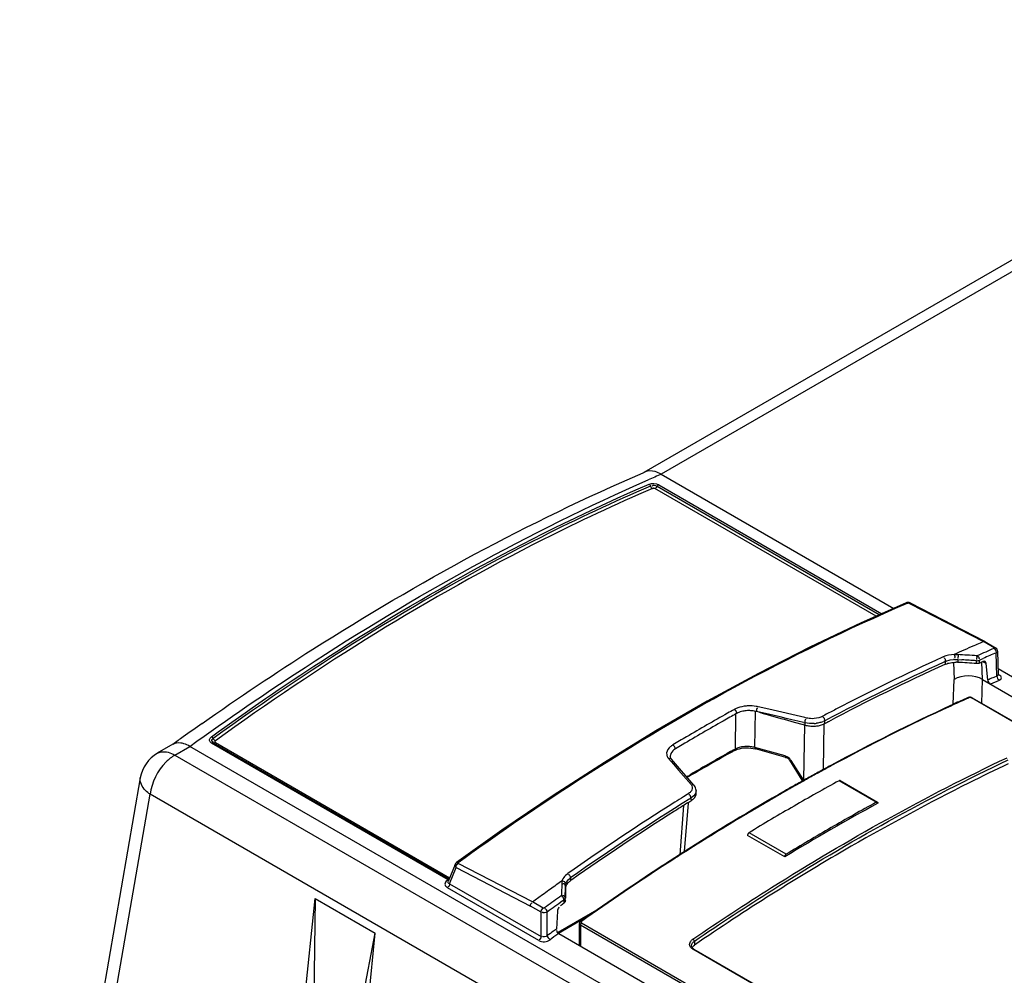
# Model space of a CAD drawing. Header units: inches. Extents: x 0 to 117, y 0 to 83.
# Tile 37 of 57: x 99.73 to 101.94, y 23.9 to 26.05. Entities that reach past the tile are written whole.
import ezdxf

# ---------------------------------------------------------------- set-up
doc = ezdxf.new("R2010")
doc.units = ezdxf.units.IN
doc.header["$LTSCALE"] = 6.431102
doc.header["$MEASUREMENT"] = 0
doc.layers.get('0').update_dxf_attribs({"linetype": 'CONTINUOUS'})

msp = doc.modelspace()

# ---------------------------------------------------------------- linework, layer by layer
at = {"color": 7, "linetype": 'CONTINUOUS'}
for p, q in [((102.8921, 26.0479), (101.1326, 25.032)), ((102.9315, 26.044), (101.172, 25.0281)), ((101.1312, 25.0315), (101.1326, 25.0321)), ((101.1326, 25.0321), (101.1345, 25.0329)), ((101.172, 25.0281), (101.6935, 24.727)), ((101.6537, 24.7093), (101.1577, 24.9957)), ((101.6611, 24.7127), (101.1625, 25.0005)), ((101.1662, 25.0042), (101.6668, 24.7151)), ((101.7221, 24.7379), (101.7246, 24.739)), ((101.7277, 24.7389), (101.7302, 24.7376)), ((101.7302, 24.7376), (101.8948, 24.6524)), ((101.898, 24.6525), (101.7309, 24.7389)), ((101.8948, 24.6524), (101.8875, 24.6493)), ((101.9186, 24.6387), (101.8948, 24.6524)), ((101.8981, 24.6524), (101.898, 24.6525)), ((101.8981, 24.6524), (101.9218, 24.6387)), ((101.9232, 24.6378), (101.9218, 24.6387)), ((101.8044, 24.6182), (101.8026, 24.6174)), ((101.8202, 24.6113), (101.8275, 24.6123)), ((101.829, 24.6236), (101.8376, 24.6234)), ((101.8371, 24.6122), (101.8371, 24.606)), ((101.8371, 24.6122), (101.8464, 24.6116)), ((101.879, 24.6034), (101.879, 24.6096)), ((101.8858, 24.6111), (101.89, 24.613)), ((101.8859, 24.6044), (101.8858, 24.6111)), ((101.89, 24.613), (101.8942, 24.6148)), ((101.925, 24.5752), (101.9235, 24.6274)), ((101.9263, 24.6314), (101.928, 24.578)), ((101.8073, 24.6071), (101.8096, 24.6082)), ((101.8097, 24.6018), (101.8096, 24.6082)), ((101.8276, 24.6056), (101.8288, 24.5673)), ((101.8823, 24.6035), (101.879, 24.6034)), ((101.8859, 24.6044), (101.891, 24.6068)), ((101.891, 24.6068), (101.8936, 24.6077)), ((101.8928, 24.5673), (101.8914, 24.607)), ((101.901, 24.6031), (101.8934, 24.6075)), ((101.9045, 24.5664), (101.901, 24.6031)), ((101.9275, 24.5919), (107.5558, 21.3425)), ((101.8271, 24.5124), (101.8288, 24.5673)), ((101.8912, 24.5138), (101.8928, 24.5673)), ((101.8928, 24.5673), (103.7006, 23.5236)), ((101.9182, 24.5723), (101.9159, 24.5713)), ((101.925, 24.5752), (101.9182, 24.5723)), ((101.928, 24.5778), (101.9291, 24.579)), ((101.9283, 24.5767), (101.9281, 24.577)), ((101.9284, 24.5787), (101.9299, 24.5779)), ((101.93, 24.5654), (101.9105, 24.557)), ((101.8623, 24.5266), (101.8608, 24.526)), ((103.6398, 23.5033), (101.8679, 24.5263)), ((101.8695, 24.5263), (103.6415, 23.5033)), ((101.8695, 24.5263), (101.8695, 24.5263)), ((101.4133, 24.5008), (101.3893, 24.5064)), ((101.4939, 24.4819), (101.4133, 24.5008)), ((101.8249, 24.5108), (101.8209, 24.5089)), ((101.8253, 24.5099), (101.8213, 24.508)), ((101.8217, 24.5092), (101.8271, 24.5124)), ((101.8275, 24.5119), (101.8249, 24.5108)), ((101.8315, 24.5146), (101.8271, 24.5124)), ((101.3386, 24.4898), (101.3375, 24.4112)), ((101.3412, 24.4913), (101.3395, 24.4904)), ((101.3819, 24.4149), (101.383, 24.496)), ((101.3978, 24.4922), (101.4097, 24.4887)), ((101.4976, 24.4811), (101.4939, 24.4819)), ((101.5332, 24.4847), (101.5299, 24.4832)), ((101.539, 24.4878), (101.5332, 24.4847)), ((101.5355, 24.4824), (101.5345, 24.4822)), ((101.47, 24.4721), (101.49, 24.4664)), ((101.49, 24.4664), (101.493, 24.4656)), ((101.4929, 24.4655), (101.4912, 24.3421)), ((101.4913, 24.4711), (101.4944, 24.4704)), ((101.493, 24.4656), (101.4944, 24.4652)), ((101.4944, 24.4652), (101.4944, 24.4704)), ((101.5389, 24.4749), (101.5349, 24.473)), ((101.5359, 24.3655), (101.5373, 24.4687)), ((101.5389, 24.4686), (101.5389, 24.4749)), ((101.5389, 24.4686), (101.545, 24.4719)), ((100.1611, 24.4375), (100.1629, 24.4391)), ((100.0761, 24.4221), (100.0412, 24.4019)), ((100.0806, 24.398), (100.1141, 24.4174)), ((106.4979, 20.7318), (100.1141, 24.4174)), ((100.6941, 24.1183), (100.1629, 24.4249)), ((100.1664, 24.4256), (100.6961, 24.1197)), ((100.1714, 24.4262), (100.6971, 24.1227)), ((101.2039, 24.412), (101.2003, 24.4096)), ((101.3347, 24.4097), (101.3375, 24.4112)), ((101.3573, 24.414), (101.3625, 24.4143)), ((101.3779, 24.413), (101.3831, 24.4118)), ((101.4499, 24.3959), (101.3819, 24.4149)), ((101.4511, 24.3928), (101.3831, 24.4118)), ((100.0806, 24.398), (106.4644, 20.7124)), ((101.1882, 24.3903), (101.1939, 24.3838)), ((101.2452, 24.3302), (101.1946, 24.3889)), ((101.1939, 24.3838), (101.1995, 24.3773)), ((101.1995, 24.3773), (101.2107, 24.3642)), ((101.4881, 24.342), (101.4601, 24.3862)), ((101.4606, 24.3879), (101.4607, 24.3868)), ((101.4912, 24.3421), (101.4635, 24.386)), ((100.003, 24.3472), (99.7324, 22.7871)), ((101.2107, 24.3642), (101.2219, 24.3512)), ((101.2219, 24.3512), (101.2387, 24.3316)), ((101.2288, 24.3493), (101.2326, 24.3515)), ((101.524, 24.3593), (101.5211, 24.3577)), ((101.5245, 24.3583), (101.5217, 24.3567)), ((101.5266, 24.3607), (101.524, 24.3593)), ((101.2462, 24.329), (101.2452, 24.3302)), ((101.4879, 24.3423), (101.4878, 24.3423)), ((101.4881, 24.342), (101.4886, 24.3412)), ((101.4886, 24.3412), (101.489, 24.3405)), ((101.489, 24.3405), (101.4895, 24.3397)), ((101.4918, 24.3415), (101.4892, 24.34)), ((101.4895, 24.3397), (101.49, 24.339)), ((101.4923, 24.3405), (101.4897, 24.339)), ((101.4936, 24.3425), (101.4918, 24.3415)), ((101.4942, 24.3415), (101.4923, 24.3405)), ((101.6543, 24.2921), (101.5708, 24.3404)), ((101.5731, 24.3406), (101.6567, 24.2923)), ((99.7549, 22.7508), (100.0253, 24.3099)), ((106.4091, 20.6243), (100.0253, 24.3099)), ((101.2298, 24.3094), (101.2221, 24.3046)), ((101.2324, 24.311), (101.2298, 24.3094)), ((101.2353, 24.3131), (101.2324, 24.311)), ((101.2358, 24.2998), (101.2385, 24.3015)), ((101.242, 24.3039), (101.2385, 24.3015)), ((101.2385, 24.3015), (101.2387, 24.2953)), ((101.2407, 24.3198), (101.2394, 24.3175)), ((101.2502, 24.3125), (101.25, 24.3182)), ((101.222, 24.2849), (101.2134, 24.1744)), ((101.2266, 24.2877), (101.2229, 24.2855)), ((101.2243, 24.1813), (101.2327, 24.2903)), ((101.2309, 24.2905), (101.2266, 24.2877)), ((101.2309, 24.2905), (101.2335, 24.2921)), ((101.2335, 24.2921), (101.2361, 24.2937)), ((101.2361, 24.2937), (101.2387, 24.2953)), ((101.2387, 24.2953), (101.2423, 24.2979)), ((100.8142, 24.2293), (100.7122, 24.1566)), ((101.4489, 24.1695), (101.3654, 24.2177)), ((101.4523, 24.1755), (101.3688, 24.2237)), ((101.2047, 24.1691), (101.2021, 24.1674)), ((101.2133, 24.1746), (101.2047, 24.1691)), ((101.2196, 24.1787), (101.2133, 24.1746)), ((101.2203, 24.1777), (101.2139, 24.1736)), ((100.7091, 24.1526), (100.6937, 24.1142)), ((100.8833, 24.0685), (100.716, 24.1547)), ((101.2021, 24.1674), (101.1994, 24.1657)), ((101.2027, 24.1664), (101.2001, 24.1647)), ((100.697, 24.1093), (100.7114, 24.1455)), ((100.7114, 24.1455), (100.8786, 24.0593)), ((100.962, 24.1318), (100.9573, 24.128)), ((100.6866, 24.1082), (100.6868, 24.1068)), ((100.688, 24.104), (100.6891, 24.1027)), ((100.6914, 24.1163), (100.6941, 24.1183)), ((100.6929, 24.1157), (100.6914, 24.1163)), ((100.6942, 24.1156), (100.6929, 24.1157)), ((100.6958, 24.1195), (100.6941, 24.1183)), ((100.6967, 24.1072), (100.696, 24.1049)), ((100.697, 24.1093), (100.6967, 24.1072)), ((100.697, 24.1093), (100.9023, 23.9908)), ((100.9492, 24.1156), (100.9461, 24.1134)), ((100.9485, 24.1101), (100.9481, 24.086)), ((100.9517, 24.1092), (100.9503, 24.1085)), ((100.9569, 24.1011), (100.957, 24.1041)), ((100.957, 24.1041), (100.9571, 24.0979)), ((100.9684, 24.1225), (100.9685, 24.1162)), ((100.9715, 24.1182), (100.9685, 24.1162)), ((100.8974, 23.9818), (100.6921, 24.1003)), ((100.9474, 24.0821), (100.9433, 24.0791)), ((100.9481, 24.086), (100.948, 24.083)), ((100.9513, 24.0821), (100.95, 24.0814)), ((100.9565, 24.0771), (100.9566, 24.0801)), ((100.9566, 24.0801), (100.9569, 24.1011)), ((100.2415, 22.5812), (100.3954, 24.0765)), ((100.3954, 24.0765), (100.3894, 23.6257)), ((100.3954, 24.0765), (100.5303, 23.9985)), ((100.9023, 24.0457), (100.8786, 24.0593)), ((100.9071, 24.0547), (100.8833, 24.0685)), ((100.9308, 24.0701), (100.9266, 24.067)), ((100.9349, 24.0731), (100.9308, 24.0701)), ((100.9433, 24.0791), (100.9349, 24.0731)), ((100.9506, 24.0707), (100.9537, 24.073)), ((100.9538, 24.0662), (100.9537, 24.073)), ((100.9567, 24.0709), (100.9565, 24.0771)), ((100.9023, 23.9908), (100.9023, 24.0457)), ((100.9162, 23.9928), (100.9162, 24.0459)), ((100.939, 24.0477), (100.9367, 24.0076)), ((100.9402, 24.0003), (101.0322, 24.0534)), ((100.9412, 23.9986), (101.0119, 24.0394)), ((100.9883, 23.9708), (100.9883, 24.0199)), ((100.9907, 24.0166), (100.9907, 23.9695)), ((102.7626, 22.9936), (100.9907, 24.0166)), ((100.9924, 24.0259), (100.9912, 24.025)), ((100.9931, 24.0212), (102.7651, 22.9982)), ((100.3765, 22.5033), (100.5303, 23.9985)), ((100.4513, 23.59), (100.5303, 23.9985)), ((100.9367, 24.0076), (100.9298, 24.0027)), ((100.9418, 23.9977), (100.9396, 23.9961)), ((100.9417, 23.9977), (102.7318, 22.9642)), ((101.2398, 23.9692), (101.2397, 23.9702)), ((101.2441, 23.97), (101.2461, 23.9715)), ((101.2442, 23.9789), (101.2461, 23.9804)), ((101.2461, 23.9804), (101.2456, 23.9821)), ((101.2461, 23.9804), (101.2461, 23.9715)), ((101.7413, 23.6745), (101.243, 23.9622)), ((101.2453, 23.9626), (101.7436, 23.6749))]:
    msp.add_line(p, q, dxfattribs=at)
for points in [[(101.1444, 25.0058), (101.1449, 25.0055), (101.1453, 25.0051), (101.1457, 25.0047), (101.1461, 25.0043), (101.1465, 25.0038), (101.1468, 25.0033), (101.1471, 25.0028), (101.1474, 25.0022), (101.1476, 25.0016)], [(101.1577, 24.9957), (101.1572, 24.9959), (101.1566, 24.9961), (101.156, 24.9963), (101.1553, 24.9964), (101.1546, 24.9965), (101.1539, 24.9965), (101.1532, 24.9964), (101.1525, 24.9963), (101.1519, 24.9961)], [(101.1662, 25.0042), (101.1657, 25.0039), (101.1653, 25.0037), (101.1648, 25.0033), (101.1644, 25.003), (101.164, 25.0026), (101.1636, 25.0021), (101.1632, 25.0016), (101.1629, 25.0011), (101.1625, 25.0005)], [(101.7214, 24.7394), (101.6204, 24.6946), (101.5054, 24.6399), (101.3902, 24.5813), (101.2749, 24.5186), (101.1595, 24.452), (101.0443, 24.3816), (100.9291, 24.3073), (100.8142, 24.2293)], [(101.7309, 24.7389), (101.7304, 24.7392), (101.7292, 24.7396), (101.728, 24.7399), (101.7268, 24.7401), (101.7256, 24.7402), (101.7244, 24.7401), (101.7232, 24.7399), (101.7221, 24.7396), (101.7214, 24.7394)], [(101.7246, 24.739), (101.725, 24.7391), (101.7254, 24.7392), (101.7258, 24.7392), (101.7261, 24.7393), (101.7265, 24.7392), (101.7268, 24.7392), (101.7271, 24.7391), (101.7274, 24.739), (101.7277, 24.7389)], [(101.9186, 24.6387), (101.9188, 24.6385), (101.919, 24.6384), (101.9191, 24.6382), (101.9192, 24.638), (101.9192, 24.6379), (101.9191, 24.6377), (101.919, 24.6376), (101.9188, 24.6374), (101.9186, 24.6373)], [(101.9263, 24.6314), (101.9262, 24.6325), (101.9258, 24.634), (101.9252, 24.6354), (101.9243, 24.6367), (101.9232, 24.6378)], [(101.83, 24.6124), (101.8308, 24.6124), (101.8316, 24.6124), (101.8324, 24.6124), (101.8331, 24.6124), (101.8339, 24.6124), (101.8347, 24.6123), (101.8355, 24.6123), (101.8363, 24.6123), (101.8371, 24.6122)], [(101.8809, 24.621), (101.8808, 24.621), (101.8807, 24.6209), (101.8805, 24.6209), (101.8804, 24.6209), (101.8802, 24.6208), (101.8801, 24.6208), (101.8799, 24.6208), (101.8797, 24.6208), (101.8795, 24.6208)], [(101.9281, 24.577), (101.928, 24.5775), (101.928, 24.5779)], [(101.8696, 24.5263), (101.8692, 24.5265), (101.8681, 24.527), (101.867, 24.5273), (101.8658, 24.5275), (101.8646, 24.5276), (101.8634, 24.5276), (101.8622, 24.5274), (101.8611, 24.5271), (101.8604, 24.5269)], [(101.8679, 24.5263), (101.8673, 24.5265), (101.8667, 24.5268), (101.8661, 24.5269), (101.8654, 24.527), (101.8647, 24.5271), (101.8641, 24.527), (101.8634, 24.527), (101.8629, 24.5268), (101.8623, 24.5266)], [(100.1629, 24.4391), (100.1634, 24.4388), (100.1638, 24.4385), (100.1642, 24.4381), (100.1647, 24.4377), (100.1651, 24.4372), (100.1655, 24.4368), (100.1659, 24.4362), (100.1662, 24.4357), (100.1666, 24.4352)], [(100.1629, 24.4249), (100.1633, 24.4252), (100.1638, 24.4255), (100.1642, 24.4256), (100.1647, 24.4258), (100.1651, 24.4258), (100.1655, 24.4258), (100.1659, 24.4258), (100.1662, 24.4257), (100.1664, 24.4256)], [(100.1714, 24.43), (100.171, 24.4296), (100.1706, 24.4292), (100.1704, 24.4288), (100.1702, 24.4283), (100.1702, 24.4278), (100.1703, 24.4273), (100.1705, 24.4269), (100.1709, 24.4265), (100.1714, 24.4262)], [(101.3357, 24.4079), (101.3385, 24.4093), (101.3427, 24.411), (101.3473, 24.4123)], [(101.3473, 24.4123), (101.3522, 24.4133), (101.3573, 24.414)], [(101.3625, 24.4143), (101.3677, 24.4142), (101.3729, 24.4138), (101.3779, 24.413)], [(101.1946, 24.3889), (101.1936, 24.3903), (101.1929, 24.3915), (101.1924, 24.3928), (101.1922, 24.394), (101.1921, 24.3943)], [(101.4511, 24.3928), (101.4513, 24.3928), (101.4527, 24.3922), (101.4542, 24.3915), (101.4557, 24.3907), (101.457, 24.3897), (101.4582, 24.3886), (101.4592, 24.3875), (101.4599, 24.3865), (101.4601, 24.3862)], [(101.2488, 24.3241), (101.2477, 24.3266), (101.2462, 24.329)], [(101.25, 24.3181), (101.25, 24.319), (101.2496, 24.3216), (101.2488, 24.3241)], [(101.5731, 24.3406), (101.573, 24.3406), (101.5725, 24.3408), (101.572, 24.3408), (101.5714, 24.3406), (101.5708, 24.3404)], [(101.6543, 24.2921), (101.6549, 24.2924), (101.6555, 24.2925), (101.656, 24.2925), (101.6565, 24.2924), (101.6567, 24.2923)], [(101.6567, 24.2923), (101.6569, 24.2922), (101.6572, 24.2918), (101.6575, 24.2913), (101.6576, 24.2907), (101.6577, 24.29)], [(101.3688, 24.2237), (101.3681, 24.2233), (101.3676, 24.2228), (101.367, 24.2222), (101.3666, 24.2215), (101.3662, 24.2208), (101.3658, 24.22), (101.3656, 24.2193), (101.3654, 24.2185), (101.3653, 24.2176)], [(101.4489, 24.1694), (101.4489, 24.1702), (101.4491, 24.1709), (101.4493, 24.1717), (101.4496, 24.1724), (101.45, 24.1731), (101.4505, 24.1738), (101.451, 24.1744), (101.4516, 24.175), (101.4523, 24.1755)], [(100.7122, 24.1566), (100.7117, 24.1562), (100.7108, 24.1554), (100.7101, 24.1545), (100.7094, 24.1535), (100.7091, 24.1526)], [(100.716, 24.1547), (100.7157, 24.1549), (100.7155, 24.155), (100.7154, 24.1552), (100.7153, 24.1554), (100.7153, 24.1556), (100.7154, 24.1558), (100.7156, 24.1561), (100.7159, 24.1565), (100.7163, 24.1569)], [(100.957, 24.1041), (100.957, 24.1046), (100.957, 24.1051), (100.957, 24.1056), (100.9571, 24.1062), (100.9572, 24.1067), (100.9573, 24.1072), (100.9574, 24.1077), (100.9575, 24.1082), (100.9577, 24.1088)], [(100.948, 24.083), (100.948, 24.0829), (100.948, 24.0828), (100.9479, 24.0827), (100.9479, 24.0825), (100.9478, 24.0824), (100.9477, 24.0823), (100.9477, 24.0823), (100.9476, 24.0822), (100.9474, 24.0821)], [(100.9099, 24.0549), (100.9096, 24.0548), (100.9093, 24.0546), (100.909, 24.0545), (100.9086, 24.0545), (100.9083, 24.0544), (100.908, 24.0545), (100.9077, 24.0545), (100.9074, 24.0546), (100.9071, 24.0547)], [(100.9912, 24.025), (100.9908, 24.0247), (100.99, 24.024), (100.9893, 24.0231), (100.9888, 24.0221), (100.9885, 24.0211), (100.9883, 24.02), (100.9883, 24.0199)], [(100.9931, 24.0248), (100.9927, 24.0244), (100.9923, 24.024), (100.9921, 24.0236), (100.992, 24.0232), (100.992, 24.0227), (100.9921, 24.0223), (100.9923, 24.0219), (100.9927, 24.0216), (100.9931, 24.0212)], [(101.2453, 23.9626), (101.2444, 23.9631), (101.2426, 23.9645), (101.2412, 23.966), (101.2403, 23.9676), (101.2398, 23.9692)]]:
    msp.add_lwpolyline(points, dxfattribs=at)
for centre, radius, start, end in [((102.9399, 20.9167), 4.4754, 113.2673, 113.6785), ((103.6204, 20.6254), 4.3812, 113.5077, 114.1352), ((103.599, 20.6746), 4.3275, 113.2959, 113.5068), ((103.598, 20.7004), 4.2801, 113.1019, 113.6517), ((103.6917, 20.4436), 4.5814, 114.3519, 117.6808), ((101.8337, 24.5344), 0.0781, 92.6904, 94.5533), ((101.055, 11.5692), 13.0776, 86.38513, 86.56922), ((101.0498, 11.5591), 13.0768, 86.36466, 86.50775), ((103.5975, 20.7029), 4.2667, 113.1015, 113.5296), ((103.7411, 20.3433), 4.6818, 114.3968, 118.0588), ((103.6879, 20.4412), 4.5649, 114.2951, 117.9706), ((101.8326, 24.5301), 0.076, 86.5636, 89.1479), ((103.5695, 20.7021), 4.2078, 113.1405, 113.3098), ((103.6551, 20.5225), 4.3871, 114.1409, 114.6501), ((103.6512, 20.5269), 4.3825, 114.119, 114.5916), ((103.8372, 20.0107), 5.1394, 119.1241, 119.3201), ((101.3597, 24.4573), 0.0492, 115.1461, 119.0727), ((101.3706, 24.4227), 0.0857, 92.5792, 98.6648), ((101.3725, 24.434), 0.0743, 76.9497, 80.4655), ((103.8192, 20.1935), 4.8621, 117.6421, 117.9675), ((103.7602, 20.293), 4.6405, 114.7021, 118.4129), ((103.7631, 20.2909), 4.6427, 114.7235, 118.4316), ((103.89, 19.9173), 5.2467, 119.3234, 120.4832), ((103.8465, 19.995), 5.1472, 119.3199, 119.5144), ((103.8331, 20.0189), 5.1198, 119.1468, 119.3198), ((101.3611, 24.4556), 0.0409, 115.6823, 119.0927), ((101.3674, 24.4373), 0.0603, 97.3539, 102.2516), ((101.3682, 24.431), 0.0667, 92.7522, 97.3703), ((101.3684, 24.4277), 0.07, 84.1671, 92.7683), ((101.3688, 24.431), 0.0666, 79.6982, 84.187), ((101.3702, 24.4387), 0.0588, 74.6115, 79.7271), ((97.8403, 9.0149), 15.8815, 76.70942, 77.10011), ((101.109, 23.5007), 1.0327, 73.7615, 74.4503), ((104.0365, 18.933), 6.7688, 125.12551, 125.56952), ((103.8986, 19.9037), 5.2523, 119.5177, 120.6741), ((101.511, 24.5246), 0.0617, 254.4466, 259.3671), ((101.5122, 24.5312), 0.0684, 259.34, 263.7304), ((101.5125, 24.5331), 0.0703, 263.7115, 272.2529), ((101.5106, 24.5403), 0.0718, 273.7297, 277.9536), ((101.5126, 24.5313), 0.0685, 272.2387, 276.6842), ((101.5149, 24.5218), 0.0527, 287.1071, 292.2632), ((101.5214, 24.5015), 0.0373, 295.9081, 298.0174), ((101.5719, 24.4199), 0.0586, 115.3582, 117.331), ((104.0788, 18.8738), 6.8415, 125.56915, 125.80782), ((103.952, 19.8113), 5.3695, 120.4802, 120.8609), ((101.2198, 24.3835), 0.0432, 120.8006, 125.9331), ((103.9547, 19.8084), 5.3629, 120.6708, 120.8596), ((101.364, 24.3489), 0.0683, 91.7159, 96.2414), ((101.3641, 24.3469), 0.0703, 83.1853, 91.7197), ((101.2033, 24.4034), 0.0199, 211.0529, 217.7739), ((101.2047, 24.4044), 0.0217, 217.725, 220.7483), ((101.2061, 24.3953), 0.014, 168.7327, 184.2866), ((103.9627, 19.6834), 5.4078, 119.2535, 120.3204), ((103.8012, 19.9572), 5.0879, 119.2092, 120.1141), ((103.7587, 20.0329), 5.0011, 118.9784, 119.2072), ((103.9077, 19.781), 5.2958, 119.0681, 119.2504), ((103.9162, 19.9991), 4.9721, 118.3822, 118.7511), ((103.9118, 20.0038), 4.9671, 118.3634, 118.698), ((103.8449, 19.8815), 5.1753, 120.1122, 120.3359), ((103.9424, 19.948), 5.0307, 118.7698, 119.1277), ((103.9456, 19.9456), 5.0333, 118.7885, 119.1462), ((103.9865, 19.8692), 5.1211, 119.3798, 119.6895), ((103.989, 19.868), 5.1222, 119.3798, 119.7074), ((104.0188, 19.8692), 5.0975, 118.7016, 120.0041), ((103.9673, 19.9032), 5.082, 119.185, 119.3796), ((103.9699, 19.902), 5.0831, 119.2034, 119.3796), ((104.1465, 19.6267), 5.5168, 122.0122, 122.2546), ((104.094, 19.6825), 5.3365, 119.6999, 122.5908), ((101.2254, 24.3187), 0.0268, 312.8836, 317.4585), ((101.2361, 24.3121), 0.0141, 349.9345, 1.5404), ((104.0524, 19.7577), 5.2494, 119.7113, 121.0015), ((104.264, 19.4425), 5.7353, 122.26459, 125.15093), ((104.2976, 19.3915), 5.7849, 121.95544, 125.13311), ((104.1009, 19.696), 5.4172, 122.0914, 122.3565), ((101.2234, 24.3209), 0.0298, 309.3439, 312.9009), ((104.1198, 19.6942), 5.2995, 120.0039, 121.2732), ((104.1493, 19.7333), 5.1934, 118.6696, 121.33), ((104.1023, 19.8209), 5.0975, 118.7016, 120.0041), ((104.2819, 19.4136), 5.7527, 122.3736, 125.1325), ((104.1721, 19.5589), 5.4814, 121.0037, 122.5822), ((104.2033, 19.646), 5.2995, 120.0039, 121.2732), ((104.3375, 19.4534), 5.4745, 120.024, 124.3807), ((104.2569, 19.425), 5.6399, 122.6531, 122.7883), ((104.3869, 19.2242), 5.8803, 123.00267, 125.25775), ((104.3896, 19.2228), 5.8818, 123.00285, 125.27213), ((104.2714, 19.3997), 5.6703, 122.8042, 122.9903), ((104.2742, 19.3983), 5.6717, 122.82, 122.9903), ((104.5296, 19.0489), 6.2041, 125.2823, 125.57913), ((100.9711, 24.1094), 0.0228, 158.8147, 164.104), ((100.9801, 24.0951), 0.0235, 144.9109, 150.9351), ((100.9899, 24.0858), 0.0372, 125.1159, 129.5918), ((100.992, 24.09), 0.0402, 126.0026, 129.1977), ((104.5767, 18.9833), 6.2848, 125.74434, 125.991), ((104.5523, 19.0172), 6.2431, 125.57903, 125.74424), ((104.539, 19.0755), 6.1616, 125.8934, 126.08504), ((104.5296, 19.088), 6.1349, 125.68908, 126.08548), ((104.515, 19.0685), 6.0992, 126.00155, 126.16017), ((103.3177, 20.6982), 4.0659, 125.7948, 126.0955)]:
    msp.add_arc(centre, radius, start, end, dxfattribs=at)
for centre, major_axis, ratio, start_param, end_param in [((101.0622, 20.0381), (7.7694, -0.0096), 0.590957, 1.466194, 1.471617), ((101.8927, 24.5975), (0.0057, 0.0103), 0.587338, -0.707181, 0.655457), ((101.0622, 20.0381), (-0.0076, 6.4184), 0.020165, 0.885965, 0.890183), ((100.9473, 24.0517), (0.0057, 0.0103), 0.587338, 1.385543, 2.259878)]:
    msp.add_ellipse(centre, major_axis=major_axis, ratio=ratio, start_param=start_param, end_param=end_param, dxfattribs=at)
for points, knots in [([(100.142, 24.4691), (100.2235, 24.5265), (100.5388, 24.7379), (100.8741, 24.9207), (101.1312, 25.0315)], [0, 0, 0, 0, 0.262561, 1, 1, 1, 1]), ([(100.1141, 24.4174), (100.1989, 24.4785), (100.5259, 24.7034), (100.8747, 24.8979), (101.1425, 25.0153)], [0, 0, 0, 0, 0.263235, 1, 1, 1, 1]), ([(100.1629, 24.4391), (100.2431, 24.4972), (100.5547, 24.7115), (100.8881, 24.8953), (101.1444, 25.0058)], [0, 0, 0, 0, 0.261861, 1, 1, 1, 1]), ([(101.1476, 25.0016), (101.0649, 24.966), (100.7225, 24.8054), (100.3998, 24.604), (100.1666, 24.4352)], [0, 0, 0, 0, 0.238254, 1, 1, 1, 1]), ([(101.1519, 24.9961), (101.0692, 24.9604), (100.727, 24.7999), (100.4046, 24.5987), (100.1714, 24.43)], [0, 0, 0, 0, 0.238254, 1, 1, 1, 1]), ([(101.1476, 25.0016), (101.1481, 25.0004), (101.1492, 24.9983), (101.1509, 24.9966), (101.1519, 24.9961)], [0, 0, 0, 0, 0.524392, 1, 1, 1, 1]), ([(101.1625, 25.0005), (101.162, 24.9994), (101.1605, 24.9976), (101.1587, 24.9961), (101.1577, 24.9957)], [0, 0, 0, 0, 0.532415, 1, 1, 1, 1]), ([(100.7163, 24.1569), (100.7985, 24.2166), (101.1175, 24.4366), (101.4592, 24.6251), (101.7221, 24.7379)], [0, 0, 0, 0, 0.262006, 1, 1, 1, 1]), ([(101.7249, 24.7391), (101.7244, 24.7393), (101.7232, 24.7397), (101.722, 24.7395), (101.7214, 24.7393)], [0, 0, 0, 0, 0.516432, 1, 1, 1, 1]), ([(101.7308, 24.7387), (101.7303, 24.739), (101.7293, 24.7393), (101.7282, 24.7391), (101.7277, 24.7389)], [0, 0, 0, 0, 0.485858, 1, 1, 1, 1]), ([(101.8981, 24.6528), (101.8978, 24.6529), (101.8967, 24.6526), (101.8961, 24.6518), (101.8957, 24.6513)], [0, 0, 0, 0, 0.365389, 1, 1, 1, 1]), ([(101.9186, 24.6387), (101.9191, 24.6389), (101.9202, 24.6391), (101.9213, 24.6388), (101.9217, 24.6385)], [0, 0, 0, 0, 0.520507, 1, 1, 1, 1]), ([(101.8089, 24.6133), (101.8086, 24.6141), (101.808, 24.6157), (101.8062, 24.6159), (101.8055, 24.6157)], [0, 0, 0, 0, 0.543004, 1, 1, 1, 1]), ([(101.8096, 24.6082), (101.8097, 24.609), (101.8096, 24.6108), (101.8092, 24.6125), (101.8089, 24.6133)], [0, 0, 0, 0, 0.473824, 1, 1, 1, 1]), ([(101.879, 24.6096), (101.8802, 24.6096), (101.8826, 24.6099), (101.8848, 24.6106), (101.8858, 24.6111)], [0, 0, 0, 0, 0.526301, 1, 1, 1, 1]), ([(101.9235, 24.6274), (101.9243, 24.6279), (101.9257, 24.629), (101.9269, 24.6306), (101.9269, 24.6314)], [0, 0, 0, 0, 0.553508, 1, 1, 1, 1]), ([(101.8859, 24.6044), (101.8853, 24.6041), (101.8842, 24.6038), (101.883, 24.6035), (101.8823, 24.6035)], [0, 0, 0, 0, 0.470756, 1, 1, 1, 1]), ([(101.9285, 24.5778), (101.9286, 24.5774), (101.9271, 24.5763), (101.9257, 24.5767), (101.9247, 24.5768)], [0, 0, 0, 0, 0.28597, 1, 1, 1, 1]), ([(101.93, 24.5654), (101.9324, 24.5664), (101.9378, 24.5714), (101.9324, 24.5765), (101.9299, 24.5779)], [0, 0, 0, 0, 0.479508, 1, 1, 1, 1]), ([(101.8604, 24.5269), (101.8607, 24.527), (101.8614, 24.5271), (101.862, 24.5268), (101.8623, 24.5266)], [0, 0, 0, 0, 0.446851, 1, 1, 1, 1]), ([(101.8679, 24.5263), (101.8682, 24.5264), (101.8687, 24.5266), (101.8693, 24.5264), (101.8695, 24.5263)], [0, 0, 0, 0, 0.556059, 1, 1, 1, 1]), ([(101.5379, 24.4799), (101.5377, 24.4805), (101.5371, 24.4816), (101.536, 24.4824), (101.5355, 24.4824)], [0, 0, 0, 0, 0.556134, 1, 1, 1, 1]), ([(101.5389, 24.4749), (101.5389, 24.4757), (101.5387, 24.4774), (101.5383, 24.4791), (101.5379, 24.4799)], [0, 0, 0, 0, 0.470751, 1, 1, 1, 1]), ([(100.1629, 24.4249), (100.1608, 24.4261), (100.1568, 24.4305), (100.1594, 24.4357), (100.1611, 24.4375)], [0, 0, 0, 0, 0.503399, 1, 1, 1, 1]), ([(100.1666, 24.4352), (100.165, 24.4341), (100.1606, 24.4309), (100.1653, 24.4278), (100.1669, 24.4278)], [0, 0, 0, 0, 0.540242, 1, 1, 1, 1]), ([(100.1666, 24.4352), (100.1672, 24.4341), (100.1686, 24.4322), (100.1704, 24.4306), (100.1714, 24.43)], [0, 0, 0, 0, 0.521358, 1, 1, 1, 1]), ([(100.1006, 24.4234), (100.0984, 24.4241), (100.0903, 24.426), (100.0812, 24.425), (100.0761, 24.422)], [0, 0, 0, 0, 0.283936, 1, 1, 1, 1]), ([(100.1667, 24.4254), (100.1673, 24.425), (100.1691, 24.4249), (100.1706, 24.4257), (100.1714, 24.4262)], [0, 0, 0, 0, 0.443742, 1, 1, 1, 1]), ([(101.1945, 24.4185), (101.1926, 24.4171), (101.1868, 24.4123), (101.1831, 24.404), (101.1841, 24.3987)], [0, 0, 0, 0, 0.296954, 1, 1, 1, 1]), ([(101.3375, 24.4112), (101.3374, 24.4105), (101.3372, 24.4092), (101.3365, 24.4078), (101.336, 24.4075)], [0, 0, 0, 0, 0.543506, 1, 1, 1, 1]), ([(101.3819, 24.4149), (101.3819, 24.4141), (101.3819, 24.4131), (101.3826, 24.4113), (101.383, 24.4114)], [0, 0, 0, 0, 0.645056, 1, 1, 1, 1]), ([(100.0806, 24.398), (100.0733, 24.3938), (100.0459, 24.3713), (100.0281, 24.3367), (100.0253, 24.3099)], [0, 0, 0, 0, 0.236609, 1, 1, 1, 1]), ([(100.0413, 24.402), (100.0439, 24.4034), (100.0569, 24.4081), (100.0714, 24.4033), (100.0806, 24.398)], [0, 0, 0, 0, 0.220822, 1, 1, 1, 1]), ([(101.1841, 24.3987), (101.1842, 24.3977), (101.1848, 24.3958), (101.1857, 24.394), (101.1862, 24.3931)], [0, 0, 0, 0, 0.490663, 1, 1, 1, 1]), ([(101.1949, 24.3891), (101.1945, 24.3898), (101.1926, 24.3914), (101.1907, 24.3898), (101.1899, 24.389)], [0, 0, 0, 0, 0.42309, 1, 1, 1, 1]), ([(101.243, 23.9851), (101.301, 24.0246), (101.5279, 24.1736), (101.7659, 24.306), (101.9479, 24.392)], [0, 0, 0, 0, 0.25851, 1, 1, 1, 1]), ([(101.4499, 24.3959), (101.4499, 24.3951), (101.4499, 24.3941), (101.4506, 24.3923), (101.451, 24.3925)], [0, 0, 0, 0, 0.649214, 1, 1, 1, 1]), ([(101.2461, 23.9804), (101.304, 24.0199), (101.5308, 24.1688), (101.7685, 24.3011), (101.9504, 24.387)], [0, 0, 0, 0, 0.25851, 1, 1, 1, 1]), ([(101.4635, 24.386), (101.4628, 24.3858), (101.4615, 24.3856), (101.4601, 24.3856), (101.4597, 24.3859)], [0, 0, 0, 0, 0.582324, 1, 1, 1, 1]), ([(101.9504, 24.3782), (101.921, 24.3643), (101.8017, 24.3063), (101.6849, 24.2433), (101.5982, 24.1933)], [0, 0, 0, 0, 0.245577, 1, 1, 1, 1]), ([(100.0253, 24.3099), (100.0215, 24.3124), (100.01, 24.3214), (100.0012, 24.337), (100.003, 24.3472)], [0, 0, 0, 0, 0.307431, 1, 1, 1, 1]), ([(101.2454, 24.3304), (101.245, 24.3311), (101.2432, 24.3327), (101.2412, 24.3311), (101.2404, 24.3303)], [0, 0, 0, 0, 0.42273, 1, 1, 1, 1]), ([(101.4912, 24.3421), (101.4905, 24.3419), (101.4893, 24.3417), (101.4878, 24.3417), (101.4874, 24.342)], [0, 0, 0, 0, 0.582555, 1, 1, 1, 1]), ([(101.2378, 24.305), (101.2374, 24.3061), (101.2368, 24.308), (101.2345, 24.3089), (101.2338, 24.3086)], [0, 0, 0, 0, 0.57694, 1, 1, 1, 1]), ([(101.2394, 24.3175), (101.2389, 24.3167), (101.2376, 24.3151), (101.2361, 24.3137), (101.2353, 24.3131)], [0, 0, 0, 0, 0.480354, 1, 1, 1, 1]), ([(101.2385, 24.3015), (101.2385, 24.302), (101.2383, 24.3032), (101.238, 24.3044), (101.2378, 24.305)], [0, 0, 0, 0, 0.460891, 1, 1, 1, 1]), ([(100.7123, 24.1566), (100.7127, 24.1569), (100.714, 24.1571), (100.7152, 24.1567), (100.7158, 24.1564)], [0, 0, 0, 0, 0.446052, 1, 1, 1, 1]), ([(100.9669, 24.1272), (100.9665, 24.128), (100.9658, 24.1293), (100.964, 24.1297), (100.9634, 24.1295)], [0, 0, 0, 0, 0.56349, 1, 1, 1, 1]), ([(100.9684, 24.1225), (100.9683, 24.1233), (100.9679, 24.1249), (100.9673, 24.1264), (100.9669, 24.1272)], [0, 0, 0, 0, 0.463729, 1, 1, 1, 1]), ([(100.6868, 24.1068), (100.6869, 24.1063), (100.6872, 24.1053), (100.6877, 24.1044), (100.688, 24.104)], [0, 0, 0, 0, 0.49159, 1, 1, 1, 1]), ([(100.6891, 24.1027), (100.6895, 24.1022), (100.6905, 24.1013), (100.6916, 24.1006), (100.6921, 24.1003)], [0, 0, 0, 0, 0.488759, 1, 1, 1, 1]), ([(100.6946, 24.1028), (100.6943, 24.1026), (100.6938, 24.1023), (100.6932, 24.1023), (100.6929, 24.1023)], [0, 0, 0, 0, 0.490138, 1, 1, 1, 1]), ([(100.697, 24.1093), (100.6957, 24.1097), (100.693, 24.1103), (100.693, 24.1136), (100.6937, 24.1142)], [0, 0, 0, 0, 0.576966, 1, 1, 1, 1]), ([(100.696, 24.1049), (100.6959, 24.1045), (100.6955, 24.1037), (100.6949, 24.103), (100.6946, 24.1028)], [0, 0, 0, 0, 0.526576, 1, 1, 1, 1]), ([(100.9492, 24.1156), (100.9489, 24.1147), (100.9486, 24.1128), (100.9485, 24.111), (100.9485, 24.1101)], [0, 0, 0, 0, 0.502599, 1, 1, 1, 1]), ([(100.9492, 24.1156), (100.9511, 24.1155), (100.9548, 24.1158), (100.9564, 24.1111), (100.9555, 24.1103)], [0, 0, 0, 0, 0.604364, 1, 1, 1, 1]), ([(100.9522, 24.0775), (100.9518, 24.0782), (100.951, 24.0795), (100.9494, 24.08), (100.9488, 24.0798)], [0, 0, 0, 0, 0.556824, 1, 1, 1, 1]), ([(102.4809, 24.0827), (102.4217, 24.0547), (102.1794, 23.9336), (101.9473, 23.7923), (101.7775, 23.6765)], [0, 0, 0, 0, 0.241567, 1, 1, 1, 1]), ([(100.9537, 24.073), (100.9536, 24.0737), (100.9532, 24.0752), (100.9526, 24.0767), (100.9522, 24.0775)], [0, 0, 0, 0, 0.464205, 1, 1, 1, 1]), ([(100.9565, 24.0771), (100.9565, 24.0763), (100.9558, 24.0746), (100.9545, 24.0735), (100.9537, 24.073)], [0, 0, 0, 0, 0.451878, 1, 1, 1, 1]), ([(100.9567, 24.0709), (100.9567, 24.07), (100.956, 24.0682), (100.9546, 24.0668), (100.9538, 24.0662)], [0, 0, 0, 0, 0.460104, 1, 1, 1, 1]), ([(100.9879, 24.0199), (100.9879, 24.0195), (100.9887, 24.0182), (100.9901, 24.0182), (100.991, 24.0182)], [0, 0, 0, 0, 0.350961, 1, 1, 1, 1]), ([(100.9931, 24.0212), (100.9924, 24.0207), (100.9912, 24.0193), (100.9907, 24.0175), (100.9907, 24.0166)], [0, 0, 0, 0, 0.5127, 1, 1, 1, 1]), ([(100.9931, 24.0248), (100.9928, 24.025), (100.9921, 24.0253), (100.9914, 24.0252), (100.9912, 24.025)], [0, 0, 0, 0, 0.593114, 1, 1, 1, 1]), ([(101.239, 23.9815), (101.2395, 23.9821), (101.2408, 23.9834), (101.2423, 23.9845), (101.243, 23.9851)], [0, 0, 0, 0, 0.486893, 1, 1, 1, 1]), ([(101.2397, 23.9702), (101.2397, 23.9708), (101.2399, 23.972), (101.2402, 23.9732), (101.2405, 23.9738)], [0, 0, 0, 0, 0.491639, 1, 1, 1, 1]), ([(101.2405, 23.9738), (101.2408, 23.9748), (101.2419, 23.9766), (101.2434, 23.9782), (101.2442, 23.9789)], [0, 0, 0, 0, 0.477507, 1, 1, 1, 1]), ([(101.241, 23.9663), (101.2414, 23.9669), (101.2424, 23.9683), (101.2435, 23.9695), (101.2441, 23.97)], [0, 0, 0, 0, 0.482318, 1, 1, 1, 1]), ([(101.2456, 23.9821), (101.2453, 23.9827), (101.2446, 23.9838), (101.2436, 23.9847), (101.243, 23.9851)], [0, 0, 0, 0, 0.498241, 1, 1, 1, 1]), ([(101.243, 23.9622), (101.2434, 23.9625), (101.2441, 23.9628), (101.245, 23.9627), (101.2453, 23.9626)], [0, 0, 0, 0, 0.582966, 1, 1, 1, 1])]:
    msp.add_open_spline(points, degree=3, knots=knots, dxfattribs=at)
for points in [[(101.1581, 25.0339), (101.1505, 25.036), (101.1417, 25.036), (101.1345, 25.0329)], [(101.172, 25.0281), (101.1676, 25.0306), (101.1629, 25.0327), (101.1581, 25.0339)], [(101.1444, 25.0058), (101.1511, 25.0086), (101.1599, 25.0078), (101.1662, 25.0042)], [(101.1625, 25.0005), (101.1593, 25.0024), (101.152, 25.0048), (101.1513, 25.0011)], [(101.9186, 24.6373), (101.921, 24.6359), (101.9242, 24.6315), (101.9221, 24.6297)], [(101.829, 24.6236), (101.8206, 24.6232), (101.8121, 24.6216), (101.8044, 24.6182)], [(101.8096, 24.6082), (101.813, 24.6096), (101.8166, 24.6106), (101.8202, 24.6113)], [(101.829, 24.6236), (101.8301, 24.6209), (101.8312, 24.6176), (101.8298, 24.6151)], [(101.8376, 24.6234), (101.8377, 24.6205), (101.8378, 24.6176), (101.8372, 24.6149)], [(101.8795, 24.6208), (101.8796, 24.618), (101.8798, 24.6151), (101.8791, 24.6123)], [(101.8809, 24.621), (101.8833, 24.6196), (101.8866, 24.6152), (101.8845, 24.6134)], [(101.8097, 24.6018), (101.8132, 24.6034), (101.8169, 24.6044), (101.8207, 24.6051)], [(101.8207, 24.6051), (101.825, 24.6059), (101.8293, 24.6062), (101.8337, 24.6061)], [(101.8928, 24.5673), (101.8748, 24.5787), (101.8468, 24.5787), (101.8288, 24.5673)], [(101.9045, 24.5664), (101.9047, 24.5636), (101.9065, 24.5586), (101.9092, 24.5595)], [(101.925, 24.5752), (101.9248, 24.5724), (101.9263, 24.5669), (101.9289, 24.5678)], [(101.3577, 24.5074), (101.3512, 24.5064), (101.3448, 24.5047), (101.3388, 24.5019)], [(101.3848, 24.5072), (101.3789, 24.5082), (101.3728, 24.5086), (101.3668, 24.5083)], [(101.3861, 24.4956), (101.386, 24.4984), (101.386, 24.5047), (101.3886, 24.5036)], [(101.8404, 24.5176), (101.8374, 24.5169), (101.8344, 24.5158), (101.8315, 24.5146)], [(101.3416, 24.4909), (101.3415, 24.4936), (101.3396, 24.499), (101.3371, 24.4979)], [(101.3546, 24.4962), (101.3507, 24.4954), (101.3469, 24.4941), (101.3434, 24.4924)], [(101.4097, 24.4887), (101.4297, 24.4829), (101.45, 24.4778), (101.47, 24.4721)], [(101.4944, 24.4704), (101.4943, 24.4732), (101.4944, 24.4795), (101.4969, 24.4784)], [(101.5101, 24.4796), (101.5059, 24.4797), (101.5017, 24.4801), (101.4976, 24.4811)], [(101.5299, 24.4832), (101.5237, 24.4807), (101.5168, 24.4796), (101.5101, 24.4796)], [(101.5152, 24.4687), (101.5083, 24.4682), (101.5012, 24.4687), (101.4944, 24.4704)], [(101.5304, 24.4714), (101.5272, 24.4704), (101.5238, 24.4697), (101.5205, 24.4692)], [(101.5205, 24.4633), (101.5264, 24.4639), (101.5324, 24.4654), (101.5377, 24.468)], [(100.1141, 24.4174), (100.1099, 24.4199), (100.1053, 24.422), (100.1006, 24.4234)], [(101.2036, 24.4119), (101.2031, 24.4153), (101.2008, 24.419), (101.1977, 24.4206)], [(101.3566, 24.4168), (101.35, 24.4161), (101.3433, 24.4144), (101.3375, 24.4112)], [(101.3819, 24.4149), (101.3788, 24.4157), (101.3756, 24.4163), (101.3724, 24.4167)], [(100.0413, 24.402), (100.022, 24.3908), (100.0068, 24.3691), (100.003, 24.3472)], [(101.2003, 24.4096), (101.1966, 24.4067), (101.1933, 24.4027), (101.1924, 24.3981)], [(101.4499, 24.3959), (101.4542, 24.3947), (101.46, 24.3923), (101.4606, 24.3879)], [(101.2387, 24.3316), (101.2413, 24.3286), (101.2423, 24.3235), (101.2407, 24.3198)], [(101.25, 24.3181), (101.2501, 24.3127), (101.2462, 24.3073), (101.242, 24.3039)], [(101.2452, 24.3006), (101.2475, 24.3031), (101.2493, 24.3063), (101.2499, 24.3097)], [(100.7114, 24.1455), (100.7095, 24.1471), (100.707, 24.1514), (100.7092, 24.1525)], [(100.7114, 24.1455), (100.7113, 24.1489), (100.7132, 24.1527), (100.716, 24.1547)], [(100.9573, 24.128), (100.9541, 24.1251), (100.9514, 24.1216), (100.9498, 24.1176)], [(100.6914, 24.1163), (100.6888, 24.1144), (100.6865, 24.1113), (100.6866, 24.1082)], [(100.957, 24.1041), (100.9569, 24.1065), (100.954, 24.11), (100.9517, 24.1092)], [(100.9571, 24.0979), (100.9571, 24.1009), (100.9581, 24.1039), (100.9595, 24.1065)], [(100.9577, 24.1088), (100.9591, 24.1136), (100.9627, 24.1179), (100.9667, 24.1212)], [(100.9608, 24.1086), (100.9623, 24.1108), (100.9642, 24.1127), (100.9663, 24.1144)], [(100.9565, 24.0771), (100.9565, 24.0795), (100.9536, 24.0829), (100.9513, 24.0821)], [(100.8786, 24.0593), (100.8786, 24.062), (100.8799, 24.0667), (100.8826, 24.0664)], [(100.9461, 24.0607), (100.9487, 24.0626), (100.9514, 24.0642), (100.9538, 24.0662)], [(100.9023, 24.0457), (100.9023, 24.0491), (100.9043, 24.0527), (100.9071, 24.0547)], [(100.9162, 24.0459), (100.9131, 24.0441), (100.9063, 24.0425), (100.9056, 24.0459)], [(100.9162, 24.0459), (100.9158, 24.0486), (100.9139, 24.0535), (100.9113, 24.0527)], [(100.9162, 23.9928), (100.9135, 23.9904), (100.9062, 23.988), (100.9055, 23.9915)], [(100.9162, 23.9928), (100.9166, 23.99), (100.9184, 23.9851), (100.9211, 23.9859)], [(100.9417, 23.9977), (100.9393, 23.9991), (100.936, 24.0035), (100.9381, 24.0053)], [(100.8974, 23.9818), (100.9046, 23.9776), (100.9156, 23.9787), (100.9223, 23.9836)], [(100.9023, 23.9908), (100.9022, 23.9881), (100.9009, 23.9835), (100.8982, 23.9838)], [(101.2355, 23.9733), (101.2355, 23.9762), (101.237, 23.9792), (101.239, 23.9815)], [(101.243, 23.9622), (101.2392, 23.9645), (101.2355, 23.9688), (101.2355, 23.9733)]]:
    msp.add_open_spline(points, degree=3, dxfattribs=at)

doc.saveas('drawing.dxf')
